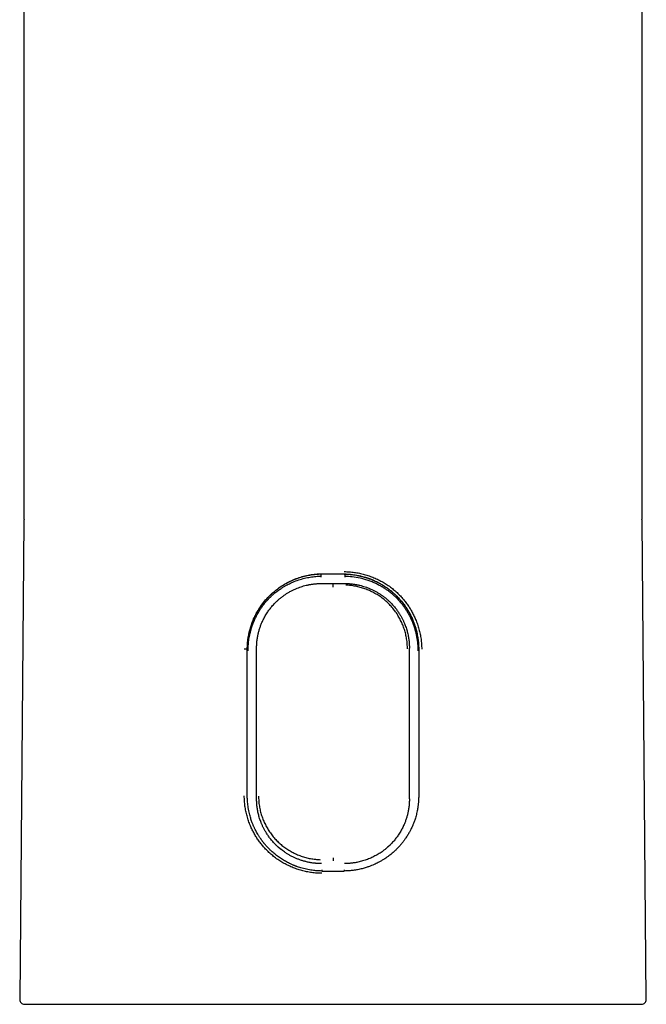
# Model space of a CAD drawing. Header units: millimetres. Extents: x 8 to 774, y 12 to 810.
# Tile 17 of 23: x 375 to 429, y 472 to 556. Entities that reach past the tile are written whole.
import ezdxf

# ---------------------------------------------------------------- set-up
doc = ezdxf.new("R2010")
doc.units = ezdxf.units.MM

msp = doc.modelspace()

# ---------------------------------------------------------------- linework, layer by layer
at = {"color": 7, "linetype": 'Continuous', "lineweight": 30}
for p, q in [((375.5, 565.771), (375.5, 513.626)), ((428.5, 513.626), (428.5, 565.771)), ((375.497, 513.329), (375.139, 472.329)), ((428.861, 472.329), (428.503, 513.329)), ((400.995, 508.629), (400.993, 508.722)), ((403.008, 508.722), (403.006, 508.629)), ((402, 507.881), (402, 507.917)), ((394.653, 502.359), (394.653, 502.347)), ((394.653, 489.775), (394.653, 502.359)), ((395.45, 489.537), (395.45, 502.437)), ((408.55, 502.454), (408.552, 502.437)), ((408.55, 489.537), (408.55, 502.437)), ((409.347, 502.359), (409.347, 489.775)), ((408.552, 489.537), (408.55, 489.52)), ((402, 484.285), (402, 484.215)), ((403, 483.987), (403, 483.987)), ((401.044, 483.348), (401.044, 483.348))]:
    msp.add_line(p, q, dxfattribs=at)
at = {"color": 7, "linetype": 'Continuous', "lineweight": 30, "flags": 128}
msp.add_lwpolyline([(408.552, 489.537), (408.552, 489.537), (408.55, 489.537)], dxfattribs=at)
at = {"color": 7, "linetype": 'Continuous', "lineweight": 30}
for centre, radius, start, end in [((375.897, 513.326), 0.4, 157.31039, 179.5), ((375.9, 513.626), 0.4, 180, 201.36212), ((428.1, 513.626), 0.4, 338.63788, 0), ((428.103, 513.326), 0.4, 0.5, 22.68961), ((394.475, 494.99), 7.371, 88.61151, 90.61082), ((375.539, 472.326), 0.4, 179.5, 270), ((428.461, 472.326), 0.4, 270, 0.5)]:
    msp.add_arc(centre, radius, start, end, dxfattribs=at)
for points, knots in [([(394.653, 502.359), (394.653, 502.363), (394.653, 502.374), (394.653, 502.409), (394.654, 502.477), (394.657, 502.586), (394.665, 502.756), (394.683, 502.996), (394.722, 503.314), (394.782, 503.656), (394.866, 504.01), (394.971, 504.368), (395.111, 504.754), (395.29, 505.163), (395.515, 505.589), (395.793, 506.029), (396.128, 506.474), (396.402, 506.777), (396.577, 506.95), (396.629, 507.001), (396.682, 507.052), (396.735, 507.101), (396.789, 507.151), (396.911, 507.259), (397.177, 507.481), (397.59, 507.775), (398.086, 508.065), (398.496, 508.26), (398.852, 508.403), (399.174, 508.514), (399.569, 508.625), (399.993, 508.714), (400.397, 508.77), (400.741, 508.798), (400.95, 508.803), (401.044, 508.805)], [0, 0, 0, 0, 0.001201, 0.00334, 0.010427, 0.021243, 0.035762, 0.060842, 0.092441, 0.130607, 0.16364, 0.200591, 0.241366, 0.285577, 0.333378, 0.385056, 0.440804, 0.499878, 0.507169, 0.514458, 0.521746, 0.529035, 0.536324, 0.543616, 0.578044, 0.639924, 0.694972, 0.749729, 0.775613, 0.80933, 0.851086, 0.897602, 0.938086, 0.9722, 1, 1, 1, 1]), ([(401.044, 508.79), (400.956, 508.788), (400.781, 508.785), (400.517, 508.766), (400.253, 508.736), (399.989, 508.696), (399.726, 508.644), (399.464, 508.581), (399.204, 508.507), (398.95, 508.423), (398.702, 508.329), (398.46, 508.227), (398.222, 508.114), (397.988, 507.99), (397.758, 507.857), (397.533, 507.714), (397.312, 507.561), (397.098, 507.399), (396.892, 507.228), (396.693, 507.05), (396.501, 506.862), (396.315, 506.665), (396.137, 506.459), (395.966, 506.243), (395.803, 506.02), (395.652, 505.791), (395.51, 505.557), (395.38, 505.319), (395.259, 505.075), (395.148, 504.823), (395.046, 504.564), (394.955, 504.298), (394.878, 504.039), (394.838, 503.868), (394.819, 503.788)], [0, 0, 0, 0, 0.030317, 0.060689, 0.091481, 0.122273, 0.153289, 0.184305, 0.215748, 0.24725, 0.277567, 0.307935, 0.338696, 0.369456, 0.400426, 0.431396, 0.462762, 0.494182, 0.525301, 0.556472, 0.587802, 0.619186, 0.651183, 0.683236, 0.715463, 0.747747, 0.779187, 0.810683, 0.84235, 0.874077, 0.906482, 0.938952, 0.971619, 1, 1, 1, 1]), ([(402, 508.799), (401.841, 508.797), (401.522, 508.794), (401.203, 508.792), (401.044, 508.79)], [0, 0, 0, 0, 0.499913, 1, 1, 1, 1]), ([(402.956, 508.79), (402.797, 508.792), (402.478, 508.794), (402.159, 508.797), (402, 508.799)], [0, 0, 0, 0, 0.499913, 1, 1, 1, 1]), ([(402.956, 508.805), (403.006, 508.804), (403.113, 508.803), (403.283, 508.795), (403.473, 508.781), (403.681, 508.759), (403.909, 508.727), (404.155, 508.683), (404.409, 508.627), (404.654, 508.563), (404.874, 508.496), (405.029, 508.443), (405.13, 508.407), (405.184, 508.386), (405.236, 508.367), (405.284, 508.348), (405.33, 508.329), (405.372, 508.312), (405.543, 508.24), (405.838, 508.102), (406.247, 507.874), (406.594, 507.645), (406.885, 507.428), (407.113, 507.239), (407.264, 507.103), (407.344, 507.028), (407.366, 507.007), (407.387, 506.986), (407.409, 506.964), (407.431, 506.943), (407.452, 506.922), (407.559, 506.814), (407.742, 506.618), (407.985, 506.325), (408.2, 506.031), (408.391, 505.74), (408.557, 505.454), (408.71, 505.157), (408.848, 504.852), (408.969, 504.539), (409.067, 504.242), (409.145, 503.964), (409.205, 503.707), (409.251, 503.471), (409.285, 503.257), (409.309, 503.065), (409.325, 502.896), (409.336, 502.74), (409.343, 502.603), (409.346, 502.489), (409.347, 502.411), (409.347, 502.372), (409.347, 502.359)], [0, 0, 0, 0, 0.014875, 0.031698, 0.05047, 0.071198, 0.0939, 0.118611, 0.145558, 0.171196, 0.193999, 0.213983, 0.220089, 0.225883, 0.231367, 0.23654, 0.241404, 0.245959, 0.250206, 0.29663, 0.343228, 0.390144, 0.421006, 0.451734, 0.47872, 0.481749, 0.484777, 0.487805, 0.490834, 0.493863, 0.496892, 0.499922, 0.539258, 0.577186, 0.613616, 0.648224, 0.681088, 0.712312, 0.747719, 0.780993, 0.81201, 0.840561, 0.866668, 0.890401, 0.911804, 0.9309, 0.947702, 0.962209, 0.977106, 0.988385, 0.996023, 1, 1, 1, 1]), ([(402.956, 508.79), (403.044, 508.788), (403.219, 508.785), (403.482, 508.766), (403.745, 508.737), (404.008, 508.696), (404.272, 508.644), (404.535, 508.581), (404.796, 508.507), (405.05, 508.423), (405.298, 508.329), (405.54, 508.226), (405.779, 508.113), (406.013, 507.99), (406.243, 507.857), (406.468, 507.714), (406.688, 507.561), (406.902, 507.399), (407.108, 507.228), (407.307, 507.05), (407.499, 506.862), (407.685, 506.665), (407.863, 506.459), (408.034, 506.243), (408.197, 506.019), (408.348, 505.79), (408.49, 505.557), (408.62, 505.319), (408.741, 505.075), (408.852, 504.823), (408.954, 504.564), (409.045, 504.298), (409.124, 504.027), (409.18, 503.807), (409.206, 503.678), (409.213, 503.641)], [0, 0, 0, 0, 0.029826, 0.059653, 0.089695, 0.119737, 0.150447, 0.181157, 0.212092, 0.243027, 0.272851, 0.302676, 0.333, 0.363351, 0.393702, 0.424027, 0.454884, 0.485741, 0.516354, 0.546967, 0.577789, 0.608611, 0.640089, 0.671567, 0.703271, 0.734975, 0.765906, 0.796836, 0.827992, 0.859148, 0.891031, 0.922915, 0.955057, 0.987199, 1, 1, 1, 1]), ([(402.965, 509.007), (403.11, 509.003), (403.4, 508.995), (403.833, 508.947), (404.26, 508.874), (404.683, 508.771), (405.101, 508.641), (405.511, 508.484), (405.909, 508.302), (406.292, 508.098), (406.657, 507.871), (407.006, 507.621), (407.337, 507.349), (407.637, 507.069), (407.906, 506.787), (408.145, 506.505), (408.367, 506.211), (408.572, 505.905), (408.76, 505.586), (408.931, 505.255), (409.095, 504.892), (409.246, 504.5), (409.377, 504.079), (409.478, 503.654), (409.551, 503.226), (409.596, 502.794), (409.601, 502.505), (409.604, 502.361)], [0, 0, 0, 0, 0.041652, 0.083112, 0.124557, 0.166163, 0.208105, 0.250554, 0.292654, 0.334309, 0.375683, 0.416944, 0.458259, 0.499797, 0.535579, 0.571133, 0.606568, 0.641998, 0.677534, 0.713288, 0.749369, 0.792122, 0.834222, 0.87586, 0.917234, 0.958547, 1, 1, 1, 1]), ([(394.72, 502.219), (394.723, 502.365), (394.729, 502.662), (394.776, 503.112), (394.837, 503.466), (394.894, 503.722), (394.932, 503.878), (394.975, 504.035), (395.022, 504.192), (395.074, 504.349), (395.13, 504.507), (395.219, 504.737), (395.353, 505.044), (395.551, 505.426), (395.759, 505.769), (395.969, 506.07), (396.118, 506.262), (396.226, 506.391), (396.283, 506.458), (396.343, 506.525), (396.403, 506.592), (396.465, 506.658), (396.576, 506.773), (396.731, 506.923), (396.925, 507.095), (397.103, 507.241), (397.26, 507.361), (397.406, 507.466), (397.567, 507.575), (397.753, 507.693), (397.961, 507.814), (398.164, 507.922), (398.362, 508.019), (398.657, 508.151), (399.052, 508.3), (399.552, 508.44), (400.044, 508.538), (400.524, 508.602), (400.84, 508.62), (400.995, 508.629)], [0, 0, 0, 0, 0.043829, 0.088993, 0.13551, 0.151484, 0.167614, 0.183899, 0.200341, 0.216939, 0.233694, 0.250607, 0.291228, 0.334511, 0.380467, 0.412282, 0.445289, 0.454134, 0.463063, 0.472077, 0.481176, 0.490361, 0.499631, 0.529438, 0.555586, 0.5781, 0.599105, 0.615545, 0.632624, 0.657891, 0.682128, 0.705341, 0.727534, 0.748709, 0.802755, 0.854804, 0.904997, 0.953395, 1, 1, 1, 1]), ([(397.081, 506.366), (397.114, 506.399), (397.178, 506.462), (397.274, 506.551), (397.364, 506.631), (397.448, 506.703), (397.527, 506.767), (397.601, 506.825), (397.714, 506.91), (397.869, 507.019), (398.081, 507.156), (398.309, 507.29), (398.557, 507.418), (398.798, 507.529), (399.032, 507.623), (399.256, 507.703), (399.483, 507.774), (399.66, 507.821), (399.785, 507.85), (399.857, 507.866), (399.928, 507.881), (400, 507.895), (400.076, 507.909), (400.159, 507.922), (400.252, 507.936), (400.353, 507.949), (400.462, 507.962), (400.581, 507.972), (400.711, 507.981), (400.852, 507.987), (400.949, 507.988), (400.999, 507.988)], [0, 0, 0, 0, 0.032508, 0.062731, 0.09067, 0.116324, 0.139687, 0.160937, 0.181631, 0.237504, 0.291884, 0.35604, 0.420199, 0.484364, 0.539053, 0.593743, 0.648434, 0.702611, 0.719653, 0.736551, 0.753304, 0.769913, 0.786784, 0.806118, 0.828244, 0.850981, 0.876066, 0.903505, 0.933301, 0.965462, 1, 1, 1, 1]), ([(400.993, 508.529), (400.993, 508.535), (400.993, 508.548), (400.993, 508.571), (400.993, 508.598), (400.993, 508.617), (400.994, 508.626), (400.995, 508.628), (400.995, 508.629)], [0, 0, 0, 0, 0.125226, 0.250024, 0.499999, 0.750018, 0.874829, 1, 1, 1, 1]), ([(401, 507.987), (401.167, 507.987), (401.5, 507.987), (401.833, 507.987), (402, 507.987)], [0, 0, 0, 0, 0.5, 1, 1, 1, 1]), ([(402, 507.987), (402.167, 507.987), (402.5, 507.987), (402.834, 507.987), (403, 507.987)], [0, 0, 0, 0, 0.5, 1, 1, 1, 1]), ([(403, 507.987), (403.111, 507.985), (403.335, 507.982), (403.557, 507.958), (403.669, 507.946)], [0, 0, 0, 0, 0.495276, 1, 1, 1, 1]), ([(403.001, 507.988), (403.056, 507.988), (403.161, 507.987), (403.314, 507.98), (403.453, 507.97), (403.58, 507.957), (403.695, 507.943), (403.797, 507.929), (403.889, 507.914), (403.973, 507.9), (404.053, 507.884), (404.132, 507.868), (404.211, 507.851), (404.341, 507.82), (404.521, 507.772), (404.749, 507.701), (404.974, 507.62), (405.204, 507.527), (405.438, 507.42), (405.675, 507.297), (405.907, 507.163), (406.084, 507.05), (406.211, 506.962), (406.29, 506.906), (406.37, 506.847), (406.45, 506.785), (406.535, 506.717), (406.625, 506.641), (406.721, 506.556), (406.823, 506.461), (406.892, 506.393), (406.928, 506.357)], [0, 0, 0, 0, 0.037532, 0.072247, 0.104155, 0.133264, 0.159577, 0.183097, 0.203824, 0.223406, 0.241626, 0.26002, 0.27859, 0.297335, 0.351526, 0.406231, 0.460935, 0.515637, 0.576902, 0.63816, 0.699417, 0.761122, 0.783278, 0.805676, 0.828315, 0.85122, 0.87597, 0.902979, 0.932658, 0.964998, 1, 1, 1, 1]), ([(403.006, 508.629), (403.007, 508.628), (403.007, 508.626), (403.008, 508.617), (403.009, 508.598), (403.009, 508.571), (403.008, 508.548), (403.008, 508.535), (403.008, 508.529)], [0, 0, 0, 0, 0.12517, 0.24998, 0.499999, 0.749977, 0.874776, 1, 1, 1, 1]), ([(403.006, 508.629), (403.224, 508.615), (403.671, 508.586), (404.175, 508.498), (404.521, 508.416), (404.705, 508.367), (404.889, 508.312), (405.074, 508.25), (405.259, 508.182), (405.478, 508.092), (405.737, 507.973), (405.954, 507.86), (406.1, 507.778), (406.169, 507.737), (406.24, 507.695), (406.311, 507.652), (406.382, 507.606), (406.454, 507.559), (406.529, 507.509), (406.618, 507.448), (406.732, 507.366), (406.847, 507.279), (406.954, 507.194), (407.045, 507.118), (407.144, 507.033), (407.249, 506.939), (407.359, 506.836), (407.517, 506.679), (407.711, 506.47), (407.927, 506.207), (408.121, 505.943), (408.294, 505.68), (408.448, 505.419), (408.584, 505.162), (408.703, 504.911), (408.86, 504.541), (409.03, 504.048), (409.176, 503.427), (409.264, 502.818), (409.274, 502.416), (409.28, 502.219)], [0, 0, 0, 0, 0.06533, 0.134619, 0.153406, 0.172452, 0.191758, 0.211325, 0.231155, 0.251257, 0.282976, 0.317202, 0.32523, 0.333385, 0.341665, 0.350072, 0.358603, 0.367261, 0.376043, 0.385809, 0.399964, 0.41851, 0.429429, 0.441445, 0.454558, 0.468766, 0.484068, 0.500464, 0.536078, 0.570387, 0.603413, 0.635166, 0.665653, 0.694875, 0.722829, 0.749515, 0.815764, 0.879603, 0.941013, 1, 1, 1, 1]), ([(402, 507.683), (402, 507.699), (402, 507.732), (402, 507.778), (402, 507.815), (402, 507.844), (402, 507.863), (402, 507.874), (402, 507.88), (402, 507.881), (402, 507.881)], [0, 0, 0, 0, 0.162045, 0.321755, 0.473078, 0.611308, 0.733609, 0.838903, 0.927389, 1, 1, 1, 1]), ([(408.383, 502.391), (408.379, 502.532), (408.373, 502.813), (408.32, 503.232), (408.238, 503.646), (408.123, 504.051), (407.979, 504.447), (407.805, 504.83), (407.604, 505.198), (407.375, 505.55), (407.121, 505.882), (406.842, 506.193), (406.54, 506.481), (406.215, 506.744), (405.872, 506.982), (405.511, 507.194), (405.134, 507.378), (404.744, 507.534), (404.343, 507.66), (403.932, 507.755), (403.514, 507.821), (403.232, 507.837), (403.09, 507.845)], [0, 0, 0, 0, 0.050072, 0.10009, 0.150097, 0.200111, 0.250132, 0.300148, 0.350141, 0.400093, 0.44999, 0.499828, 0.54964, 0.599471, 0.649338, 0.699249, 0.749205, 0.799209, 0.849266, 0.899394, 0.949622, 1, 1, 1, 1]), ([(395.45, 502.437), (395.452, 502.55), (395.456, 502.78), (395.49, 503.128), (395.534, 503.408), (395.576, 503.616), (395.608, 503.752), (395.643, 503.888), (395.682, 504.025), (395.725, 504.162), (395.772, 504.3), (395.823, 504.438), (395.902, 504.635), (396.021, 504.897), (396.196, 505.224), (396.362, 505.489), (396.502, 505.689), (396.603, 505.825), (396.712, 505.961), (396.827, 506.097), (396.95, 506.233), (397.036, 506.321), (397.08, 506.366)], [0, 0, 0, 0, 0.077394, 0.157217, 0.239493, 0.270989, 0.302834, 0.335029, 0.367575, 0.400474, 0.433726, 0.467332, 0.501292, 0.579766, 0.664938, 0.756816, 0.794754, 0.833729, 0.873741, 0.91479, 0.956876, 1, 1, 1, 1]), ([(406.927, 506.359), (407.008, 506.275), (407.167, 506.11), (407.38, 505.85), (407.57, 505.591), (407.708, 505.379), (407.804, 505.217), (407.867, 505.105), (407.926, 504.995), (407.981, 504.887), (408.032, 504.78), (408.079, 504.675), (408.16, 504.486), (408.264, 504.21), (408.373, 503.845), (408.455, 503.484), (408.51, 503.128), (408.544, 502.785), (408.548, 502.561), (408.55, 502.454)], [0, 0, 0, 0, 0.081116, 0.159174, 0.233415, 0.30384, 0.334221, 0.363834, 0.392678, 0.420754, 0.448062, 0.474603, 0.500376, 0.590409, 0.677973, 0.763085, 0.845765, 0.926034, 1, 1, 1, 1]), ([(401.035, 483.15), (400.89, 483.154), (400.6, 483.161), (400.168, 483.209), (399.74, 483.282), (399.317, 483.383), (398.899, 483.513), (398.489, 483.669), (398.091, 483.85), (397.708, 484.053), (397.343, 484.279), (396.994, 484.528), (396.663, 484.798), (396.363, 485.077), (396.094, 485.359), (395.855, 485.64), (395.633, 485.933), (395.428, 486.238), (395.24, 486.556), (395.069, 486.886), (394.905, 487.248), (394.754, 487.64), (394.623, 488.061), (394.522, 488.485), (394.45, 488.912), (394.405, 489.344), (394.399, 489.633), (394.396, 489.777)], [0, 0, 0, 0, 0.041647, 0.083108, 0.124555, 0.166165, 0.208108, 0.250553, 0.292657, 0.334316, 0.375693, 0.416954, 0.458265, 0.499794, 0.535588, 0.57115, 0.606591, 0.642021, 0.677554, 0.713299, 0.749367, 0.792147, 0.834263, 0.875907, 0.917277, 0.958574, 1, 1, 1, 1]), ([(400.812, 483.355), (400.784, 483.356), (400.694, 483.36), (400.534, 483.372), (400.325, 483.393), (400.096, 483.425), (399.851, 483.467), (399.604, 483.521), (399.368, 483.582), (399.153, 483.646), (398.99, 483.7), (398.873, 483.742), (398.795, 483.771), (398.722, 483.8), (398.653, 483.827), (398.572, 483.861), (398.469, 483.905), (398.334, 483.967), (398.176, 484.044), (398.01, 484.132), (397.839, 484.228), (397.669, 484.331), (397.497, 484.442), (397.325, 484.562), (397.161, 484.684), (397.004, 484.808), (396.863, 484.927), (396.738, 485.039), (396.627, 485.143), (396.513, 485.255), (396.388, 485.384), (396.247, 485.54), (396.136, 485.67), (396.058, 485.767), (396.013, 485.824), (395.967, 485.884), (395.921, 485.945), (395.875, 486.008), (395.829, 486.072), (395.782, 486.139), (395.708, 486.249), (395.612, 486.397), (395.504, 486.58), (395.412, 486.746), (395.339, 486.888), (395.281, 487.005), (395.237, 487.099), (395.2, 487.181), (395.17, 487.251), (395.137, 487.329), (395.098, 487.427), (395.049, 487.555), (394.995, 487.706), (394.939, 487.877), (394.883, 488.071), (394.827, 488.287), (394.775, 488.525), (394.731, 488.772), (394.697, 489.013), (394.675, 489.234), (394.662, 489.434), (394.654, 489.612), (394.654, 489.723), (394.653, 489.775)], [0, 0, 0, 0, 0.008308, 0.027427, 0.048697, 0.072138, 0.097784, 0.124143, 0.14915, 0.171949, 0.192537, 0.201492, 0.209972, 0.217977, 0.225512, 0.232576, 0.244754, 0.259836, 0.277833, 0.298765, 0.317292, 0.337677, 0.359953, 0.379957, 0.402104, 0.422572, 0.441393, 0.458591, 0.47418, 0.48817, 0.507769, 0.52929, 0.552769, 0.560069, 0.567543, 0.575187, 0.583, 0.590976, 0.59911, 0.607398, 0.615834, 0.639831, 0.661504, 0.680887, 0.698003, 0.710071, 0.720696, 0.729879, 0.737616, 0.743906, 0.755708, 0.769712, 0.785912, 0.80428, 0.824762, 0.847324, 0.871973, 0.89887, 0.923516, 0.945943, 0.966167, 0.984189, 1, 1, 1, 1]), ([(397.536, 485.201), (397.496, 485.233), (397.399, 485.311), (397.245, 485.448), (397.048, 485.637), (396.834, 485.864), (396.619, 486.125), (396.429, 486.384), (396.291, 486.596), (396.195, 486.758), (396.133, 486.869), (396.074, 486.979), (396.019, 487.088), (395.968, 487.194), (395.921, 487.299), (395.84, 487.488), (395.736, 487.763), (395.627, 488.129), (395.545, 488.49), (395.49, 488.846), (395.456, 489.194), (395.452, 489.424), (395.45, 489.537)], [0, 0, 0, 0, 0.0307877, 0.0754098, 0.1246637, 0.1961471, 0.2642551, 0.3289891, 0.3903506, 0.4168066, 0.4425832, 0.4676805, 0.492099, 0.5158387, 0.5389, 0.5612833, 0.6397617, 0.7160745, 0.790237, 0.8622663, 0.9321805, 1, 1, 1, 1]), ([(395.617, 489.761), (395.621, 489.619), (395.627, 489.336), (395.68, 488.915), (395.762, 488.501), (395.877, 488.096), (396.021, 487.702), (396.195, 487.321), (396.397, 486.954), (396.625, 486.604), (396.88, 486.274), (397.159, 485.964), (397.462, 485.677), (397.787, 485.414), (398.132, 485.177), (398.494, 484.966), (398.871, 484.783), (399.261, 484.628), (399.662, 484.503), (400.072, 484.409), (400.489, 484.344), (400.769, 484.328), (400.91, 484.32)], [0, 0, 0, 0, 0.050478, 0.100731, 0.150832, 0.200835, 0.250774, 0.300669, 0.350537, 0.400386, 0.45023, 0.500087, 0.549971, 0.599885, 0.64984, 0.699831, 0.749847, 0.799872, 0.849895, 0.899914, 0.949939, 1, 1, 1, 1]), ([(409.347, 489.775), (409.346, 489.712), (409.345, 489.575), (409.334, 489.353), (409.313, 489.101), (409.277, 488.819), (409.229, 488.544), (409.174, 488.292), (409.12, 488.081), (409.064, 487.89), (409.009, 487.719), (408.956, 487.567), (408.905, 487.434), (408.858, 487.317), (408.808, 487.199), (408.746, 487.062), (408.66, 486.882), (408.541, 486.658), (408.39, 486.399), (408.223, 486.144), (408.057, 485.913), (407.902, 485.715), (407.753, 485.54), (407.612, 485.385), (407.455, 485.222), (407.262, 485.036), (407.01, 484.817), (406.7, 484.575), (406.391, 484.365), (406.111, 484.198), (405.897, 484.081), (405.71, 483.988), (405.552, 483.915), (405.383, 483.841), (405.177, 483.759), (404.904, 483.662), (404.577, 483.565), (404.211, 483.478), (403.84, 483.413), (403.499, 483.373), (403.211, 483.353), (403.035, 483.35), (402.956, 483.348)], [0, 0, 0, 0, 0.018815, 0.040702, 0.06567, 0.093749, 0.125007, 0.148531, 0.170182, 0.18991, 0.207731, 0.223692, 0.237811, 0.250099, 0.261132, 0.276066, 0.294917, 0.320831, 0.351767, 0.384747, 0.411931, 0.436992, 0.459985, 0.480949, 0.499904, 0.527918, 0.561351, 0.600124, 0.645564, 0.673331, 0.697609, 0.718433, 0.735815, 0.74975, 0.773382, 0.802237, 0.836118, 0.874929, 0.91411, 0.947989, 0.976623, 1, 1, 1, 1]), ([(408.55, 489.537), (408.548, 489.424), (408.544, 489.194), (408.51, 488.845), (408.466, 488.566), (408.424, 488.358), (408.393, 488.222), (408.358, 488.086), (408.319, 487.949), (408.276, 487.811), (408.229, 487.674), (408.178, 487.536), (408.098, 487.339), (407.98, 487.078), (407.805, 486.75), (407.639, 486.486), (407.499, 486.285), (407.397, 486.149), (407.289, 486.013), (407.173, 485.877), (407.05, 485.741), (406.919, 485.605), (406.784, 485.475), (406.649, 485.354), (406.55, 485.27), (406.496, 485.227), (406.486, 485.218)], [0, 0, 0, 0, 0.06819, 0.138538, 0.211062, 0.238829, 0.266905, 0.295292, 0.323991, 0.353003, 0.382327, 0.411966, 0.441919, 0.510911, 0.585894, 0.666874, 0.700337, 0.734726, 0.770042, 0.806286, 0.843458, 0.881558, 0.921219, 0.957959, 0.991776, 1, 1, 1, 1]), ([(400.965, 483.987), (400.946, 483.987), (400.905, 483.987), (400.839, 483.987), (400.767, 483.99), (400.691, 483.994), (400.613, 483.999), (400.534, 484.005), (400.453, 484.013), (400.34, 484.025), (400.199, 484.044), (400.032, 484.072), (399.836, 484.111), (399.608, 484.165), (399.35, 484.24), (399.097, 484.326), (398.848, 484.424), (398.604, 484.534), (398.365, 484.655), (398.131, 484.787), (397.927, 484.916), (397.751, 485.037), (397.598, 485.15), (397.468, 485.254), (397.361, 485.344), (397.282, 485.414), (397.219, 485.471), (397.172, 485.515), (397.139, 485.547), (397.105, 485.581), (397.085, 485.602), (397.075, 485.613)], [0, 0, 0, 0, 0.013343, 0.028472, 0.045371, 0.062918, 0.080861, 0.0992, 0.117936, 0.137071, 0.177272, 0.216211, 0.253872, 0.315914, 0.377738, 0.439564, 0.501391, 0.563211, 0.625032, 0.686981, 0.749797, 0.792245, 0.836057, 0.88161, 0.907877, 0.933241, 0.955462, 0.967076, 0.977592, 0.987922, 1, 1, 1, 1]), ([(406.917, 485.604), (406.907, 485.595), (406.89, 485.577), (406.863, 485.549), (406.834, 485.522), (406.805, 485.494), (406.773, 485.464), (406.731, 485.426), (406.677, 485.378), (406.612, 485.321), (406.511, 485.236), (406.375, 485.129), (406.204, 485.004), (406.033, 484.889), (405.861, 484.783), (405.687, 484.683), (405.51, 484.59), (405.33, 484.503), (405.142, 484.42), (404.948, 484.343), (404.747, 484.271), (404.543, 484.207), (404.336, 484.151), (404.146, 484.107), (403.973, 484.073), (403.814, 484.046), (403.652, 484.024), (403.514, 484.009), (403.404, 484), (403.323, 483.995), (403.243, 483.99), (403.167, 483.987), (403.097, 483.987), (403.054, 483.987), (403.033, 483.987)], [0, 0, 0, 0, 0.010365, 0.019413, 0.028011, 0.037368, 0.047515, 0.058451, 0.077234, 0.097771, 0.118365, 0.169484, 0.218393, 0.265936, 0.312937, 0.359412, 0.405752, 0.452095, 0.498437, 0.547873, 0.597309, 0.646744, 0.696177, 0.745832, 0.781738, 0.81881, 0.857054, 0.895137, 0.914454, 0.933336, 0.951785, 0.969636, 0.985741, 1, 1, 1, 1]), ([(402, 484.486), (402, 484.47), (402, 484.44), (402, 484.398), (402, 484.362), (402, 484.334), (402, 484.312), (402, 484.297), (402, 484.287), (402, 484.286), (402, 484.285)], [0, 0, 0, 0, 0.155521, 0.302112, 0.440639, 0.570626, 0.69149, 0.803063, 0.905673, 1, 1, 1, 1]), ([(401, 483.987), (400.889, 483.988), (400.667, 483.992), (400.447, 484.015), (400.337, 484.027)], [0, 0, 0, 0, 0.500069, 1, 1, 1, 1]), ([(403.802, 484.046), (403.669, 484.028), (403.402, 483.994), (403.134, 483.989), (403, 483.987)], [0, 0, 0, 0, 0.503145, 1, 1, 1, 1]), ([(401.044, 483.349), (400.973, 483.35), (400.895, 483.351), (400.818, 483.356), (400.811, 483.357)], [0, 0, 0, 0, 0.916443, 1, 1, 1, 1]), ([(401.044, 483.348), (401.203, 483.347), (401.522, 483.344), (401.841, 483.342), (402, 483.34)], [0, 0, 0, 0, 0.499946, 1, 1, 1, 1]), ([(401.053, 483.445), (401.053, 483.433), (401.052, 483.407), (401.053, 483.374), (401.054, 483.351), (401.054, 483.347), (401.054, 483.345)], [0, 0, 0, 0, 0.240648, 0.499965, 0.759301, 1, 1, 1, 1]), ([(402, 483.34), (402.159, 483.342), (402.478, 483.344), (402.797, 483.347), (402.956, 483.348)], [0, 0, 0, 0, 0.500054, 1, 1, 1, 1]), ([(402.947, 483.445), (402.947, 483.439), (402.948, 483.426), (402.948, 483.402), (402.948, 483.375), (402.947, 483.356), (402.946, 483.347), (402.946, 483.346), (402.946, 483.345)], [0, 0, 0, 0, 0.125222, 0.25001, 0.500007, 0.750037, 0.874831, 1, 1, 1, 1]), ([(375.539, 471.926), (375.539, 471.926), (375.538, 471.926), (375.544, 471.926), (375.559, 471.926), (375.582, 471.926), (375.611, 471.926), (375.646, 471.926), (375.688, 471.926), (375.736, 471.926), (375.789, 471.926), (375.858, 471.926), (375.946, 471.926), (376.059, 471.926), (376.187, 471.926), (376.327, 471.926), (376.482, 471.926), (376.649, 471.926), (376.772, 471.926), (376.834, 471.926)], [0, 0, 0, 0, 0.01713, 0.073854, 0.130565, 0.18728, 0.237938, 0.288627, 0.33936, 0.39015, 0.439664, 0.487584, 0.560834, 0.634003, 0.70713, 0.780255, 0.853416, 0.926651, 1, 1, 1, 1]), ([(376.834, 471.926), (376.898, 471.926), (377.026, 471.926), (377.234, 471.926), (377.454, 471.926), (377.687, 471.926), (377.905, 471.926), (378.102, 471.926), (378.276, 471.926), (378.455, 471.926), (378.641, 471.926), (378.837, 471.926), (379.078, 471.926), (379.368, 471.926), (379.709, 471.926), (380.063, 471.926), (380.43, 471.926), (380.81, 471.926), (381.203, 471.926), (381.552, 471.926), (381.851, 471.926), (382.096, 471.926), (382.345, 471.926), (382.597, 471.926), (382.854, 471.926), (383.114, 471.926), (383.377, 471.926), (383.695, 471.926), (384.071, 471.926), (384.508, 471.926), (384.954, 471.926), (385.389, 471.926), (385.811, 471.926), (386.217, 471.926), (386.629, 471.926), (387.046, 471.926), (387.469, 471.926), (387.923, 471.926), (388.408, 471.926), (388.927, 471.926), (389.453, 471.926), (389.989, 471.926), (390.535, 471.926), (391.09, 471.926), (391.65, 471.926), (392.214, 471.926), (392.781, 471.926), (393.349, 471.926), (393.919, 471.926), (394.493, 471.926), (395.017, 471.926), (395.487, 471.926), (395.903, 471.926), (396.321, 471.926), (396.739, 471.926), (397.158, 471.926), (397.579, 471.926), (398.053, 471.926), (398.582, 471.926), (399.166, 471.926), (399.752, 471.926), (400.243, 471.926), (400.64, 471.926), (400.941, 471.926), (401.241, 471.926), (401.542, 471.926), (401.842, 471.926), (402.2, 471.926), (402.614, 471.926), (403.085, 471.926), (403.539, 471.926), (403.976, 471.926), (404.396, 471.926), (404.816, 471.926), (405.232, 471.926), (405.639, 471.926), (406.107, 471.926), (406.638, 471.926), (407.236, 471.926), (407.831, 471.926), (408.422, 471.926), (409.011, 471.926), (409.596, 471.926), (410.177, 471.926), (410.754, 471.926), (411.325, 471.926), (411.891, 471.926), (412.451, 471.926), (412.942, 471.926), (413.365, 471.926), (413.723, 471.926), (414.078, 471.926), (414.434, 471.926), (414.795, 471.926), (415.224, 471.926), (415.716, 471.926), (416.264, 471.926), (416.802, 471.926), (417.332, 471.926), (417.853, 471.926), (418.365, 471.926), (418.798, 471.926), (419.154, 471.926), (419.438, 471.926), (419.718, 471.926), (419.994, 471.926), (420.267, 471.926), (420.536, 471.926), (420.8, 471.926), (421.111, 471.926), (421.465, 471.926), (421.859, 471.926), (422.243, 471.926), (422.6, 471.926), (422.933, 471.926), (423.241, 471.926), (423.542, 471.926), (423.833, 471.926), (424.117, 471.926), (424.409, 471.926), (424.707, 471.926), (425.009, 471.926), (425.3, 471.926), (425.581, 471.926), (425.851, 471.926), (426.11, 471.926), (426.356, 471.926), (426.588, 471.926), (426.806, 471.926), (427.01, 471.926), (427.2, 471.926), (427.377, 471.926), (427.525, 471.926), (427.649, 471.926), (427.751, 471.926), (427.846, 471.926), (427.934, 471.926), (428.016, 471.926), (428.091, 471.926), (428.167, 471.926), (428.242, 471.926), (428.311, 471.926), (428.368, 471.926), (428.404, 471.926), (428.427, 471.926), (428.441, 471.926), (428.451, 471.926), (428.458, 471.926), (428.461, 471.926), (428.461, 471.926), (428.461, 471.926)], [0, 0, 0, 0, 0.008134, 0.016254, 0.024366, 0.032474, 0.040581, 0.045891, 0.051205, 0.056522, 0.061845, 0.067322, 0.072968, 0.081597, 0.090215, 0.098827, 0.107439, 0.116055, 0.124681, 0.133321, 0.138339, 0.14335, 0.148355, 0.153357, 0.158355, 0.163351, 0.168345, 0.17334, 0.181189, 0.189045, 0.19691, 0.204789, 0.21162, 0.21844, 0.225252, 0.232057, 0.238858, 0.245658, 0.253675, 0.261698, 0.26973, 0.277778, 0.285974, 0.294155, 0.302324, 0.310487, 0.318647, 0.326664, 0.334686, 0.342719, 0.350766, 0.3565, 0.362225, 0.367944, 0.373658, 0.379368, 0.385077, 0.390784, 0.398634, 0.40649, 0.414355, 0.422233, 0.426261, 0.430284, 0.434304, 0.438321, 0.442335, 0.446348, 0.45265, 0.458952, 0.465253, 0.470882, 0.476514, 0.482151, 0.487794, 0.493296, 0.498621, 0.506761, 0.514891, 0.523016, 0.531141, 0.53927, 0.547406, 0.555556, 0.56369, 0.571811, 0.579923, 0.588031, 0.596138, 0.601448, 0.606761, 0.612079, 0.617401, 0.622878, 0.628524, 0.637152, 0.64577, 0.654383, 0.662994, 0.67161, 0.680236, 0.688877, 0.693894, 0.698905, 0.703911, 0.708912, 0.713911, 0.718906, 0.723901, 0.728895, 0.736745, 0.744601, 0.752466, 0.760344, 0.767176, 0.773996, 0.780807, 0.787612, 0.794414, 0.801214, 0.809231, 0.817253, 0.825286, 0.833333, 0.841529, 0.84971, 0.85788, 0.866042, 0.874203, 0.882219, 0.890242, 0.898275, 0.906322, 0.912055, 0.917781, 0.9235, 0.929214, 0.934924, 0.940632, 0.94634, 0.95419, 0.962045, 0.96991, 0.977789, 0.981816, 0.98584, 0.98986, 0.993876, 0.997891, 1, 1, 1, 1])]:
    msp.add_open_spline(points, degree=3, knots=knots, dxfattribs=at)

doc.saveas('drawing.dxf')
